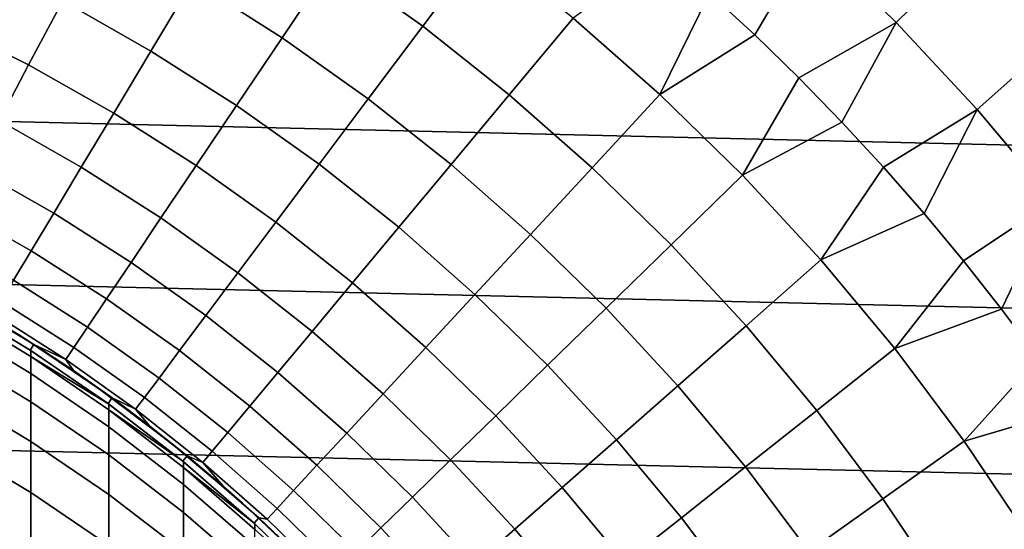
# Model space of a CAD drawing. Header units: metres. Extents: x -28 to 70, y -212 to 27.
# Tile 137 of 220: x 6.39 to 13.51, y 8.76 to 12.44. Entities that reach past the tile are written whole.
import ezdxf

# ---------------------------------------------------------------- set-up
doc = ezdxf.new("R2010")
doc.units = ezdxf.units.M
doc.layers.add('solid_10_261_012_XXX', color=7, linetype='CONTINUOUS')

msp = doc.modelspace()

# ---------------------------------------------------------------- linework, layer by layer
at = {"layer": 'solid_10_261_012_XXX'}
for points in [[(-23.260418, 14.669795, -5), (23.922382, 13.563541, -5), (24.531904, 12.427213, -5), (-23.922382, 13.563541, -5)], [(-23.922382, 13.563541, -5), (24.531904, 12.427213, -5), (25.087387, 11.263793, -5), (-24.531904, 12.427213, -5)], [(13.242028, 12.925826, 159.081161), (12.602075, 13.550498, 159.081161), (12.110964, 13.022427, 160.570648), (12.725978, 12.422098, 160.570648)], [(9.733271, 12.970455, 163.48201), (9.052663, 13.454313, 163.48201), (8.650088, 12.855996, 164.971497), (9.300429, 12.393655, 164.971497)], [(14.34243, 12.706284, 157.562057), (13.711798, 13.384377, 157.562057), (13.242028, 12.925826, 159.081161), (13.851055, 12.270964, 159.081161)], [(8.650088, 12.855996, 164.971497), (7.976808, 13.284246, 164.971497), (7.638862, 12.721445, 166.490601), (8.283618, 12.311338, 166.490601)], [(7.638862, 12.721445, 166.490601), (6.97385, 13.097816, 166.490601), (6.69629, 12.576523, 168.036514), (7.334835, 12.215131, 168.036514)], [(10.388068, 12.4522, 163.48201), (9.733271, 12.970455, 163.48201), (9.300429, 12.393655, 164.971497), (9.926108, 11.898447, 164.971497)], [(12.110964, 13.022427, 160.570648), (11.37522, 12.633462, 162.026337), (11.702027, 12.331365, 162.026337)], [(12.725978, 12.422098, 160.570648), (12.110964, 13.022427, 160.570648), (11.702027, 12.331365, 162.026337), (12.020815, 12.020815, 162.026337)], [(6.69629, 12.576523, 168.036514), (6.039988, 12.904564, 168.036514), (5.818025, 12.430337, 169.606369), (6.450209, 12.11435, 169.606369)], [(11.37522, 12.633462, 162.026337), (11.040617, 12.926902, 162.026337), (10.388068, 12.4522, 163.48201), (11.015319, 11.900925, 163.48201)], [(13.851055, 12.270964, 159.081161), (13.242028, 12.925826, 159.081161), (12.725978, 12.422098, 160.570648), (13.311271, 11.792756, 160.570648)], [(9.300429, 12.393655, 164.971497), (8.650088, 12.855996, 164.971497), (8.283618, 12.311338, 166.490601), (8.906407, 11.868585, 166.490601)], [(8.283618, 12.311338, 166.490601), (7.638862, 12.721445, 166.490601), (7.334835, 12.215131, 168.036514), (7.953929, 11.821346, 168.036514)], [(11.702027, 12.331365, 162.026337), (11.37522, 12.633462, 162.026337), (11.015319, 11.900925, 163.48201)], [(7.334835, 12.215131, 168.036514), (6.69629, 12.576523, 168.036514), (6.450209, 12.11435, 169.606369), (7.065289, 11.766239, 169.606369)], [(-24.531904, 12.427213, -5), (25.087387, 11.263793, -5), (25.587807, 10.075421, -5), (-25.087387, 11.263793, -5)], [(6.450209, 12.11435, 169.606369), (5.818025, 12.430337, 169.606369), (5.624866, 12.017649, 171.197281), (6.236062, 11.712153, 171.197281)], [(9.926108, 11.898447, 164.971497), (9.300429, 12.393655, 164.971497), (8.906407, 11.868585, 166.490601), (9.505578, 11.394357, 166.490601)], [(11.015319, 11.900925, 163.48201), (10.388068, 12.4522, 163.48201), (9.926108, 11.898447, 164.971497), (10.525464, 11.371687, 164.971497)], [(12.725978, 12.422098, 160.570648), (12.020815, 12.020815, 162.026337), (12.331365, 11.702027, 162.026337)], [(13.311271, 11.792756, 160.570648), (12.725978, 12.422098, 160.570648), (12.331365, 11.702027, 162.026337), (12.633462, 11.37522, 162.026337)], [(12.020815, 12.020815, 162.026337), (11.702027, 12.331365, 162.026337), (11.015319, 11.900925, 163.48201), (11.613358, 11.31809, 163.48201)], [(8.906407, 11.868585, 166.490601), (8.283618, 12.311338, 166.490601), (7.953929, 11.821346, 168.036514), (8.551931, 11.396214, 168.036514)], [(14.427732, 11.587443, 159.081161), (13.851055, 12.270964, 159.081161), (13.311271, 11.792756, 160.570648), (13.865474, 11.135873, 160.570648)], [(7.953929, 11.821346, 168.036514), (7.334835, 12.215131, 168.036514), (7.065289, 11.766239, 169.606369), (7.661632, 11.386926, 169.606369)], [(7.065289, 11.766239, 169.606369), (6.450209, 12.11435, 169.606369), (6.236062, 11.712153, 171.197281), (6.83072, 11.375599, 171.197281)], [(12.331365, 11.702027, 162.026337), (12.020815, 12.020815, 162.026337), (11.613358, 11.31809, 163.48201)], [(10.525464, 11.371687, 164.971497), (9.926108, 11.898447, 164.971497), (9.505578, 11.394357, 166.490601), (10.079541, 10.889914, 166.490601)], [(11.613358, 11.31809, 163.48201), (11.015319, 11.900925, 163.48201), (10.525464, 11.371687, 164.971497), (11.096909, 10.814772, 164.971497)], [(9.505578, 11.394357, 166.490601), (8.906407, 11.868585, 166.490601), (8.551931, 11.396214, 168.036514), (9.127255, 10.940861, 168.036514)], [(7.661632, 11.386926, 169.606369), (7.065289, 11.766239, 169.606369), (6.83072, 11.375599, 171.197281), (7.407265, 11.00888, 171.197281)], [(8.551931, 11.396214, 168.036514), (7.953929, 11.821346, 168.036514), (7.661632, 11.386926, 169.606369), (8.237659, 10.977417, 169.606369)], [(13.311271, 11.792756, 160.570648), (12.633462, 11.37522, 162.026337), (12.926902, 11.040617, 162.026337)], [(13.865474, 11.135873, 160.570648), (13.311271, 11.792756, 160.570648), (12.926902, 11.040617, 162.026337), (13.211481, 10.698446, 162.026337)], [(6.83072, 11.375599, 171.197281), (6.236062, 11.712153, 171.197281), (6.054244, 11.370674, 172.806305), (6.631564, 11.043933, 172.806305)], [(12.633462, 11.37522, 162.026337), (12.331365, 11.702027, 162.026337), (11.613358, 11.31809, 163.48201), (12.180601, 10.705243, 163.48201)], [(9.127255, 10.940861, 168.036514), (8.551931, 11.396214, 168.036514), (8.237659, 10.977417, 169.606369), (8.79184, 10.538797, 169.606369)], [(6.631564, 11.043933, 172.806305), (6.054244, 11.370674, 172.806305), (5.90509, 11.090545, 174.430466), (6.468188, 10.771852, 174.430466)], [(7.407265, 11.00888, 171.197281), (6.83072, 11.375599, 171.197281), (6.631564, 11.043933, 172.806305), (7.191299, 10.687904, 172.806305)], [(8.237659, 10.977417, 169.606369), (7.661632, 11.386926, 169.606369), (7.407265, 11.00888, 171.197281), (7.964167, 10.612966, 171.197281)], [(10.079541, 10.889914, 166.490601), (9.505578, 11.394357, 166.490601), (9.127255, 10.940861, 168.036514), (9.678375, 10.456494, 168.036514)], [(11.096909, 10.814772, 164.971497), (10.525464, 11.371687, 164.971497), (10.079541, 10.889914, 166.490601), (10.626777, 10.356592, 166.490601)], [(12.926902, 11.040617, 162.026337), (12.633462, 11.37522, 162.026337), (12.180601, 10.705243, 163.48201)], [(-25.087387, 11.263793, -5), (25.587807, 10.075421, -5), (26.031919, 8.865052, -5), (-25.587807, 10.075421, -5)], [(12.180601, 10.705243, 163.48201), (11.613358, 11.31809, 163.48201), (11.096909, 10.814772, 164.971497), (11.638926, 10.229177, 164.971497)], [(13.865474, 11.135873, 160.570648), (13.211481, 10.698446, 162.026337), (13.487007, 10.348945, 162.026337)], [(14.387294, 10.452981, 160.570648), (13.865474, 11.135873, 160.570648), (13.487007, 10.348945, 162.026337), (13.753289, 9.99235, 162.026337)], [(6.468188, 10.771852, 174.430466), (5.90509, 11.090545, 174.430466), (5.788877, 10.872281, 176.066772), (6.340893, 10.559861, 176.066772)], [(7.191299, 10.687904, 172.806305), (6.631564, 11.043933, 172.806305), (6.468188, 10.771852, 174.430466), (7.014133, 10.424596, 174.430466)], [(13.211481, 10.698446, 162.026337), (12.926902, 11.040617, 162.026337), (12.180601, 10.705243, 163.48201), (12.715543, 10.064006, 163.48201)], [(7.964167, 10.612966, 171.197281), (7.407265, 11.00888, 171.197281), (7.191299, 10.687904, 172.806305), (7.731964, 10.303535, 172.806305)], [(8.79184, 10.538797, 169.606369), (8.237659, 10.977417, 169.606369), (7.964167, 10.612966, 171.197281), (8.499949, 10.188909, 171.197281)], [(9.678375, 10.456494, 168.036514), (9.127255, 10.940861, 168.036514), (8.79184, 10.538797, 169.606369), (9.322706, 10.07223, 169.606369)], [(10.626777, 10.356592, 166.490601), (10.079541, 10.889914, 166.490601), (9.678375, 10.456494, 168.036514), (10.20383, 9.9444, 168.036514)], [(7.014133, 10.424596, 174.430466), (6.468188, 10.771852, 174.430466), (6.340893, 10.559861, 176.066772), (6.876094, 10.219439, 176.066772)], [(11.638926, 10.229177, 164.971497), (11.096909, 10.814772, 164.971497), (10.626777, 10.356592, 166.490601), (11.145831, 9.795808, 166.490601)], [(7.731964, 10.303535, 172.806305), (7.191299, 10.687904, 172.806305), (7.014133, 10.424596, 174.430466), (7.541478, 10.049695, 174.430466)], [(12.715543, 10.064006, 163.48201), (12.180601, 10.705243, 163.48201), (11.638926, 10.229177, 164.971497), (12.150079, 9.616457, 164.971497)], [(13.487007, 10.348945, 162.026337), (13.211481, 10.698446, 162.026337), (12.715543, 10.064006, 163.48201)], [(8.499949, 10.188909, 171.197281), (7.964167, 10.612966, 171.197281), (7.731964, 10.303535, 172.806305), (8.252126, 9.891841, 172.806305)], [(6.876094, 10.219439, 176.066772), (6.340893, 10.559861, 176.066772), (6.249916, 10.408351, 177.712189), (6.777438, 10.072812, 177.712189)], [(6.487733, 10.095014, 231.529999), (6.384385, 10.16069, 193.699997), (5.804626, 10.502681, 193.699997), (5.900734, 10.448988, 231.529999)], [(9.322706, 10.07223, 169.606369), (8.79184, 10.538797, 169.606369), (8.499949, 10.188909, 171.197281), (9.013192, 9.737832, 171.197281)], [(6.487733, 10.095014, 231.529999), (5.900734, 10.448988, 231.529999), (5.876242, 10.405396, 231.529999), (6.460644, 10.052989, 231.529999)], [(5.876242, 10.405396, 231.529999), (5.880963, 10.402729, 277.299988), (6.465825, 10.049657, 277.299988), (6.460644, 10.052989, 231.529999)], [(6.465825, 10.008595, 280.305969), (6.465825, 10.049657, 277.299988), (5.880963, 10.402729, 277.299988), (5.880963, 10.361536, 280.315643)], [(6.777438, 10.072812, 177.712189), (6.249916, 10.408351, 177.712189), (6.195423, 10.317601, 179.363678), (6.718346, 9.984988, 179.363678)], [(7.541478, 10.049695, 174.430466), (7.014133, 10.424596, 174.430466), (6.876094, 10.219439, 176.066772), (7.393061, 9.851915, 176.066772)], [(10.20383, 9.9444, 168.036514), (9.678375, 10.456494, 168.036514), (9.322706, 10.07223, 169.606369), (9.828852, 9.578955, 169.606369)], [(5.880963, 10.361536, 280.315643), (5.880963, 10.237987, 283.32901), (6.465825, 9.885442, 283.309723), (6.465825, 10.008595, 280.305969)], [(11.145831, 9.795808, 166.490601), (10.626777, 10.356592, 166.490601), (10.20383, 9.9444, 168.036514), (10.702226, 9.405933, 168.036514)], [(13.753289, 9.99235, 162.026337), (13.487007, 10.348945, 162.026337), (12.715543, 10.064006, 163.48201), (13.216766, 9.396082, 163.48201)], [(6.718346, 9.984988, 179.363678), (6.195423, 10.317601, 179.363678), (6.19677, 10.276188, 181), (6.48769, 10.095042, 181)], [(6.944056, 9.786731, 193.699997), (6.48769, 10.095042, 181), (6.19677, 10.276188, 181), (6.384385, 10.16069, 193.699997)], [(8.252126, 9.891841, 172.806305), (7.731964, 10.303535, 172.806305), (7.541478, 10.049695, 174.430466), (8.048825, 9.648144, 174.430466)], [(5.880963, 10.237987, 283.32901), (5.880963, 10.032174, 286.337891), (6.465825, 9.680286, 286.30899), (6.465825, 9.885442, 283.309723)], [(7.393061, 9.851915, 176.066772), (6.876094, 10.219439, 176.066772), (6.777438, 10.072812, 177.712189), (7.286987, 9.710563, 177.712189)], [(9.013192, 9.737832, 171.197281), (8.499949, 10.188909, 171.197281), (8.252126, 9.891841, 172.806305), (8.750403, 9.453917, 172.806305)], [(12.150079, 9.616457, 164.971497), (11.638926, 10.229177, 164.971497), (11.145831, 9.795808, 166.490601), (11.635328, 9.209045, 166.490601)], [(7.053377, 9.708238, 231.529999), (6.944056, 9.786731, 193.699997), (6.384385, 10.16069, 193.699997), (6.487733, 10.095014, 231.529999)], [(-25.587807, 10.075421, -5), (26.031919, 8.865052, -5), (26.418852, 7.635068, -5), (-26.031919, 8.865052, -5)], [(7.053377, 9.708238, 231.529999), (6.487733, 10.095014, 231.529999), (6.460644, 10.052989, 231.529999), (7.024075, 9.667722, 231.529999)], [(7.024075, 9.667722, 231.529999), (6.460644, 10.052989, 231.529999), (6.465825, 10.049657, 277.299988), (7.024034, 9.667753, 277.299988)], [(6.465825, 10.008595, 280.305969), (7.024034, 9.667753, 277.299988), (6.465825, 10.049657, 277.299988)], [(6.944056, 9.786731, 193.699997), (6.773319, 9.905663, 181), (6.48769, 10.095042, 181)], [(6.718346, 9.984988, 179.363678), (6.48769, 10.095042, 181), (6.773319, 9.905663, 181)], [(7.286987, 9.710563, 177.712189), (6.777438, 10.072812, 177.712189), (6.718346, 9.984988, 179.363678), (7.223453, 9.625896, 179.363678)], [(8.048825, 9.648144, 174.430466), (7.541478, 10.049695, 174.430466), (7.393061, 9.851915, 176.066772), (7.890423, 9.458267, 176.066772)], [(9.828852, 9.578955, 169.606369), (9.322706, 10.07223, 169.606369), (9.013192, 9.737832, 171.197281), (9.502533, 9.260933, 171.197281)], [(13.216766, 9.396082, 163.48201), (12.715543, 10.064006, 163.48201), (12.150079, 9.616457, 164.971497), (12.629012, 8.978235, 164.971497)], [(5.880963, 10.032174, 286.337891), (5.880963, 9.74425, 289.340027), (6.465825, 9.393285, 289.301514), (6.465825, 9.680286, 286.30899)], [(7.029555, 9.622822, 280.295441), (7.029555, 9.663739, 277.299988), (7.024034, 9.667753, 277.299988), (6.465825, 10.008595, 280.305969)], [(6.465825, 10.008595, 280.305969), (6.465825, 9.885442, 283.309723), (7.029555, 9.500099, 283.288666), (7.029555, 9.622822, 280.295441)], [(7.223453, 9.625896, 179.363678), (6.718346, 9.984988, 179.363678), (6.773319, 9.905663, 181), (7.053423, 9.708204, 181)], [(14.010145, 9.628906, 162.026337), (13.753289, 9.99235, 162.026337), (13.216766, 9.396082, 163.48201)], [(7.481878, 9.381978, 193.699997), (7.053423, 9.708204, 181), (6.773319, 9.905663, 181), (6.944056, 9.786731, 193.699997)], [(10.702226, 9.405933, 168.036514), (10.20383, 9.9444, 168.036514), (9.828852, 9.578955, 169.606369), (10.308931, 9.060277, 169.606369)], [(6.465825, 9.885442, 283.309723), (6.465825, 9.680286, 286.30899), (7.029555, 9.295664, 286.277374), (7.029555, 9.500099, 283.288666)], [(7.890423, 9.458267, 176.066772), (7.393061, 9.851915, 176.066772), (7.286987, 9.710563, 177.712189), (7.777213, 9.322562, 177.712189)], [(8.750403, 9.453917, 172.806305), (8.252126, 9.891841, 172.806305), (8.048825, 9.648144, 174.430466), (8.534827, 9.221008, 174.430466)], [(7.596182, 9.289673, 231.529999), (7.481878, 9.381978, 193.699997), (6.944056, 9.786731, 193.699997), (7.053377, 9.708238, 231.529999)], [(11.635328, 9.209045, 166.490601), (11.145831, 9.795808, 166.490601), (10.702226, 9.405933, 168.036514), (11.172241, 8.842525, 168.036514)], [(5.880963, 9.74425, 289.340027), (5.880963, 9.374433, 292.33316), (6.465825, 9.024649, 292.285095), (6.465825, 9.393285, 289.301514)], [(7.596182, 9.289673, 231.529999), (7.053377, 9.708238, 231.529999), (7.024075, 9.667722, 231.529999), (7.564468, 9.251018, 231.529999)], [(7.481878, 9.381978, 193.699997), (7.327775, 9.502827, 181), (7.053423, 9.708204, 181)], [(7.223453, 9.625896, 179.363678), (7.053423, 9.708204, 181), (7.327775, 9.502827, 181)], [(7.777213, 9.322562, 177.712189), (7.286987, 9.710563, 177.712189), (7.223453, 9.625896, 179.363678), (7.709404, 9.24128, 179.363678)], [(9.502533, 9.260933, 171.197281), (9.013192, 9.737832, 171.197281), (8.750403, 9.453917, 172.806305), (9.225477, 8.990921, 172.806305)], [(6.465825, 9.680286, 286.30899), (6.465825, 9.393285, 289.301514), (7.029555, 9.009668, 289.25943), (7.029555, 9.295664, 286.277374)], [(7.024075, 9.667722, 231.529999), (7.024034, 9.667753, 277.299988), (7.029555, 9.663739, 277.299988)], [(7.564468, 9.251018, 231.529999), (7.024075, 9.667722, 231.529999), (7.029555, 9.663739, 277.299988), (7.564499, 9.250992, 277.299988)], [(7.029555, 9.622822, 280.295441), (7.564499, 9.250992, 277.299988), (7.029555, 9.663739, 277.299988)], [(7.57031, 9.205476, 280.284027), (7.57031, 9.246238, 277.299988), (7.564499, 9.250992, 277.299988), (7.029555, 9.622822, 280.295441)], [(7.029555, 9.622822, 280.295441), (7.029555, 9.500099, 283.288666), (7.57031, 9.08322, 283.265839), (7.57031, 9.205476, 280.284027)], [(7.709404, 9.24128, 179.363678), (7.223453, 9.625896, 179.363678), (7.327775, 9.502827, 181), (7.596149, 9.2897, 181)], [(8.534827, 9.221008, 174.430466), (8.048825, 9.648144, 174.430466), (7.890423, 9.458267, 176.066772), (8.366861, 9.039537, 176.066772)], [(12.629012, 8.978235, 164.971497), (12.150079, 9.616457, 164.971497), (11.635328, 9.209045, 166.490601), (12.093971, 8.597863, 166.490601)], [(14.2574, 9.258863, 162.026337), (14.010145, 9.628906, 162.026337), (13.216766, 9.396082, 163.48201), (13.68294, 8.703241, 163.48201)], [(10.308931, 9.060277, 169.606369), (9.828852, 9.578955, 169.606369), (9.502533, 9.260933, 171.197281), (9.966675, 8.759475, 171.197281)], [(7.029555, 9.500099, 283.288666), (7.029555, 9.295664, 286.277374), (7.57031, 8.879563, 286.243225), (7.57031, 9.08322, 283.265839)], [(7.996159, 8.947706, 193.699997), (7.596149, 9.2897, 181), (7.327775, 9.502827, 181), (7.481878, 9.381978, 193.699997)], [(8.366861, 9.039537, 176.066772), (7.890423, 9.458267, 176.066772), (7.777213, 9.322562, 177.712189), (8.246815, 8.909841, 177.712189)], [(9.225477, 8.990921, 172.806305), (8.750403, 9.453917, 172.806305), (8.534827, 9.221008, 174.430466), (8.998197, 8.76942, 174.430466)], [(11.172241, 8.842525, 168.036514), (10.702226, 9.405933, 168.036514), (10.308931, 9.060277, 169.606369), (10.761675, 8.517572, 169.606369)], [(5.880963, 9.374433, 292.33316), (5.880963, 8.922995, 295.315094), (6.465825, 8.574655, 295.257477), (6.465825, 9.024649, 292.285095)], [(6.465825, 9.393285, 289.301514), (6.465825, 9.024649, 292.285095), (7.029555, 8.642325, 292.232544), (7.029555, 9.009668, 289.25943)], [(8.114068, 8.840922, 231.529999), (7.996159, 8.947706, 193.699997), (7.481878, 9.381978, 193.699997), (7.596182, 9.289673, 231.529999)], [(13.68294, 8.703241, 163.48201), (13.216766, 9.396082, 163.48201), (12.629012, 8.978235, 164.971497), (13.074456, 8.316205, 164.971497)], [(7.029555, 9.295664, 286.277374), (7.029555, 9.009668, 289.25943), (7.57031, 8.594657, 289.213898), (7.57031, 8.879563, 286.243225)], [(8.114068, 8.840922, 231.529999), (7.596182, 9.289673, 231.529999), (7.564468, 9.251018, 231.529999), (8.080327, 8.804021, 231.529999)], [(7.996159, 8.947706, 193.699997), (7.858329, 9.068995, 181), (7.596149, 9.2897, 181)], [(7.709404, 9.24128, 179.363678), (7.596149, 9.2897, 181), (7.858329, 9.068995, 181)], [(8.246815, 8.909841, 177.712189), (7.777213, 9.322562, 177.712189), (7.709404, 9.24128, 179.363678), (8.174911, 8.832156, 179.363678)], [(9.966675, 8.759475, 171.197281), (9.502533, 9.260933, 171.197281), (9.225477, 8.990921, 172.806305), (9.676086, 8.504084, 172.806305)], [(8.080327, 8.804021, 231.529999), (7.564468, 9.251018, 231.529999), (7.57031, 9.246238, 277.299988), (8.08029, 8.804056, 277.299988)], [(7.564468, 9.251018, 231.529999), (7.564499, 9.250992, 277.299988), (7.57031, 9.246238, 277.299988)], [(7.57031, 9.205476, 280.284027), (8.08029, 8.804056, 277.299988), (7.57031, 9.246238, 277.299988)], [(8.086323, 8.757921, 280.27182), (8.086323, 8.798516, 277.299988), (8.08029, 8.804056, 277.299988), (7.57031, 9.205476, 280.284027)], [(7.57031, 9.205476, 280.284027), (7.57031, 9.08322, 283.265839), (8.086323, 8.636168, 283.241394), (8.086323, 8.757921, 280.27182)], [(8.174911, 8.832156, 179.363678), (7.709404, 9.24128, 179.363678), (7.858329, 9.068995, 181), (8.114099, 8.840894, 181)], [(8.998197, 8.76942, 174.430466), (8.534827, 9.221008, 174.430466), (8.366861, 9.039537, 176.066772), (8.821112, 8.596836, 176.066772)], [(12.093971, 8.597863, 166.490601), (11.635328, 9.209045, 166.490601), (11.172241, 8.842525, 168.036514), (11.612631, 8.255668, 168.036514)], [(7.57031, 9.08322, 283.265839), (7.57031, 8.879563, 286.243225), (8.086323, 8.433345, 286.206573), (8.086323, 8.636168, 283.241394)], [(8.485281, 8.485281, 193.699997), (8.114099, 8.840894, 181), (7.858329, 9.068995, 181), (7.996159, 8.947706, 193.699997)], [(10.761675, 8.517572, 169.606369), (10.308931, 9.060277, 169.606369), (9.966675, 8.759475, 171.197281), (10.404387, 8.234789, 171.197281)], [(6.465825, 9.024649, 292.285095), (6.465825, 8.574655, 295.257477), (7.029555, 8.19391, 295.194519), (7.029555, 8.642325, 292.232544)], [(7.029555, 9.009668, 289.25943), (7.029555, 8.642325, 292.232544), (7.57031, 8.228712, 292.17569), (7.57031, 8.594657, 289.213898)], [(8.821112, 8.596836, 176.066772), (8.366861, 9.039537, 176.066772), (8.246815, 8.909841, 177.712189), (8.694548, 8.473491, 177.712189)], [(9.676086, 8.504084, 172.806305), (9.225477, 8.990921, 172.806305), (8.998197, 8.76942, 174.430466), (9.437705, 8.294576, 174.430466)], [(13.074456, 8.316205, 164.971497), (12.629012, 8.978235, 164.971497), (12.093971, 8.597863, 166.490601), (12.520543, 7.963881, 166.490601)], [(5.880963, 8.922995, 295.315094), (5.880963, 8.390275, 298.2836), (6.465825, 8.043638, 298.216492), (6.465825, 8.574655, 295.257477)], [(8.605605, 8.363227, 231.529999), (8.485281, 8.485281, 193.699997), (7.996159, 8.947706, 193.699997), (8.114068, 8.840922, 231.529999)], [(8.694548, 8.473491, 177.712189), (8.246815, 8.909841, 177.712189), (8.174911, 8.832156, 179.363678), (8.618741, 8.399611, 179.363678)], [(-26.031919, 8.865052, -5), (26.418852, 7.635068, -5), (26.747675, 6.388412, -5), (-26.418852, 7.635068, -5)], [(7.57031, 8.879563, 286.243225), (7.57031, 8.594657, 289.213898), (8.086323, 8.149606, 289.16507), (8.086323, 8.433345, 286.206573)], [(8.605605, 8.363227, 231.529999), (8.114068, 8.840922, 231.529999), (8.080327, 8.804021, 231.529999), (8.569683, 8.328446, 231.529999)], [(8.485281, 8.485281, 193.699997), (8.363251, 8.605581, 181), (8.114099, 8.840894, 181)], [(8.618741, 8.399611, 179.363678), (8.174911, 8.832156, 179.363678), (8.114099, 8.840894, 181), (8.363251, 8.605581, 181)], [(11.612631, 8.255668, 168.036514), (11.172241, 8.842525, 168.036514), (10.761675, 8.517572, 169.606369), (11.18588, 7.952281, 169.606369)], [(8.080327, 8.804021, 231.529999), (8.08029, 8.804056, 277.299988), (8.086323, 8.798516, 277.299988)], [(8.080327, 8.804021, 231.529999), (8.086323, 8.798516, 277.299988), (8.569725, 8.328403, 277.299988), (8.569683, 8.328446, 231.529999)], [(8.086323, 8.757921, 280.27182), (8.569725, 8.328403, 277.299988), (8.086323, 8.798516, 277.299988)], [(9.437705, 8.294576, 174.430466), (8.998197, 8.76942, 174.430466), (8.821112, 8.596836, 176.066772), (9.251969, 8.131338, 176.066772)], [(10.404387, 8.234789, 171.197281), (9.966675, 8.759475, 171.197281), (9.676086, 8.504084, 172.806305), (10.101036, 7.994696, 172.806305)]]:
    msp.add_3dface(points, dxfattribs=at)

doc.saveas('drawing.dxf')
